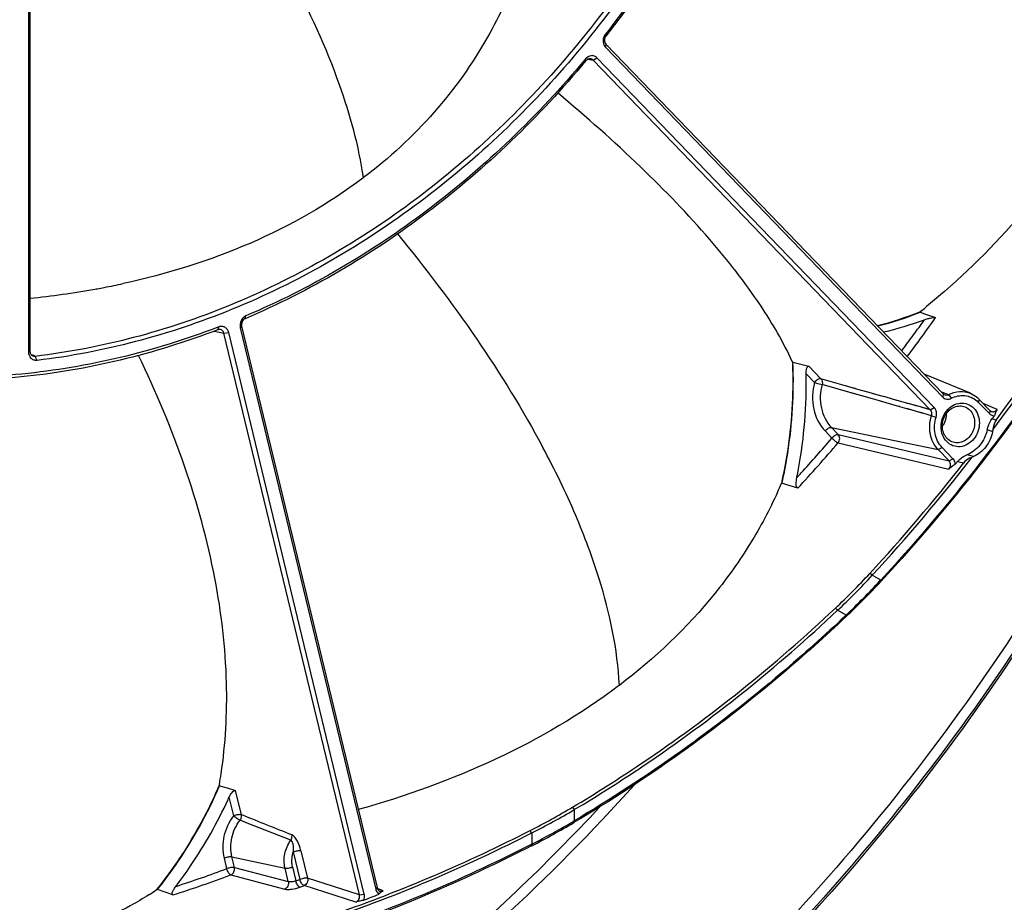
# Model space of a CAD drawing. Header units: millimetres. Extents: x 0 to 420, y 0 to 297.
# Tile 86 of 256: x 194 to 211, y 54 to 69. Entities that reach past the tile are written whole.
import ezdxf

# ---------------------------------------------------------------- set-up
doc = ezdxf.new("R2010")
doc.units = ezdxf.units.MM
doc.header["$LTSCALE"] = 23.1
doc.layers.get('0').update_dxf_attribs({"linetype": 'CONTINUOUS'})
doc.layers.add('02___PRT_ALL_AXES', color=7, linetype='CONTINUOUS')
doc.layers.add('AXES', color=7, linetype='CONTINUOUS')

msp = doc.modelspace()

# ---------------------------------------------------------------- linework, layer by layer
at = {"color": 7, "linetype": 'Continuous'}
for p, q in [((194.6206, 63.2041), (194.6206, 71.7363)), ((194.6442, 63.2185), (194.6442, 71.7507)), ((202.5012, 68.6122), (202.4995, 68.6092)), ((202.5023, 68.6118), (202.5006, 68.6089)), ((204.5352, 68.6312), (204.5266, 68.6607)), ((204.5362, 68.4933), (204.5283, 68.4374)), ((204.5283, 68.4374), (210.3217, 62.4303)), ((204.5362, 68.4933), (210.3296, 62.4862)), ((204.1859, 68.2391), (204.1736, 68.2248)), ((204.1859, 68.2391), (204.1738, 68.2246)), ((204.1932, 68.208), (204.1859, 68.2391)), ((204.2327, 68.2364), (204.3145, 68.219)), ((204.2327, 68.2364), (204.3145, 68.219)), ((204.3145, 68.219), (204.3824, 68.2568)), ((210.1079, 62.2118), (204.3145, 68.219)), ((210.1758, 62.2497), (204.3824, 68.2568)), ((200.3725, 66.1995), (200.3618, 66.1917)), ((200.3725, 66.1995), (200.362, 66.1916)), ((210.0442, 63.9851), (210.0251, 63.9694)), ((210.0446, 63.9844), (210.0254, 63.9687)), ((198.3362, 63.7755), (198.3514, 63.8235)), ((209.9333, 63.8858), (209.9467, 63.9048)), ((209.9333, 63.8858), (210.0073, 63.8604)), ((210.0073, 63.8604), (210.1995, 63.7946)), ((197.886, 63.6351), (197.8553, 63.6239)), ((197.886, 63.6351), (197.8554, 63.6234)), ((197.869, 63.5863), (197.886, 63.6351)), ((198.2764, 63.6494), (198.2546, 63.6194)), ((198.2546, 63.6194), (200.5822, 53.975)), ((198.2764, 63.6494), (200.6039, 54.0049)), ((197.8045, 63.5629), (197.9735, 63.5267)), ((197.8614, 63.5507), (197.9735, 63.5267)), ((197.9735, 63.5267), (198.0553, 63.5387)), ((200.3011, 53.8823), (197.9735, 63.5267)), ((200.3828, 53.8942), (198.0553, 63.5387)), ((194.6206, 63.2041), (194.6442, 63.2185)), ((194.7, 63.1415), (194.6674, 63.1543)), ((194.7324, 63.1289), (194.6674, 63.1543)), ((194.7324, 63.1289), (194.7, 63.1415)), ((194.7633, 63.059), (194.7324, 63.1289)), ((207.736, 63.0398), (207.7366, 63.0267)), ((207.7365, 63.0398), (207.7487, 63.0272)), ((207.7387, 63.0402), (207.7393, 63.0271)), ((207.7487, 63.0272), (207.9755, 62.9693)), ((207.9755, 62.9693), (208.0209, 62.9578)), ((208.2294, 62.7416), (208.0209, 62.9578)), ((208.1198, 62.6804), (207.9745, 62.831)), ((210.7978, 62.495), (210.0042, 62.8235)), ((208.7469, 62.5957), (208.2294, 62.7416)), ((208.7672, 62.4973), (208.2495, 62.6443)), ((208.6735, 62.6164), (208.6491, 62.6233)), ((208.7265, 62.6014), (208.6735, 62.6164)), ((208.774, 62.5881), (208.7265, 62.6014)), ((208.8644, 62.5626), (208.7469, 62.5957)), ((208.8235, 62.5741), (208.774, 62.5881)), ((208.6899, 62.5192), (208.6708, 62.5247)), ((208.6918, 62.5187), (208.6899, 62.5192)), ((208.7425, 62.5043), (208.6918, 62.5187)), ((208.7672, 62.4973), (208.7425, 62.5043)), ((208.7712, 62.4961), (208.7672, 62.4973)), ((209.0725, 62.4105), (208.7672, 62.4973)), ((208.7868, 62.4917), (208.7712, 62.4961)), ((209.0725, 62.4105), (208.7903, 62.4907)), ((209.0978, 62.4967), (208.8644, 62.5626)), ((209.2307, 62.4593), (209.0978, 62.4967)), ((209.2154, 62.4636), (209.1285, 62.4881)), ((209.2765, 62.4464), (209.2154, 62.4636)), ((209.3489, 62.4259), (209.2307, 62.4593)), ((209.32, 62.4341), (209.2765, 62.4464)), ((209.535, 62.3734), (209.3489, 62.4259)), ((210.2946, 62.5225), (210.4215, 62.4723)), ((210.2946, 62.5225), (210.3224, 62.5115)), ((210.3296, 62.4862), (210.3217, 62.4303)), ((210.3373, 62.5056), (210.3668, 62.4939)), ((210.3668, 62.4939), (210.3899, 62.4848)), ((210.3899, 62.4848), (210.4215, 62.4723)), ((210.4215, 62.4723), (210.4694, 62.4082)), ((209.0935, 62.4045), (209.0725, 62.4105)), ((209.2782, 62.352), (209.0725, 62.4105)), ((209.1149, 62.3985), (209.0935, 62.4045)), ((209.546, 62.2759), (209.2513, 62.3597)), ((209.2925, 62.348), (209.2782, 62.352)), ((209.6833, 62.3316), (209.4961, 62.3844)), ((209.5747, 62.2677), (209.546, 62.2759)), ((209.7468, 62.2187), (209.546, 62.2758)), ((209.583, 62.2653), (209.5747, 62.2677)), ((209.6173, 62.3502), (209.5779, 62.3613)), ((209.6833, 62.3316), (209.6173, 62.3502)), ((209.7178, 62.3219), (209.6833, 62.3316)), ((209.8991, 62.2707), (209.6833, 62.3316)), ((209.7545, 62.3115), (209.7178, 62.3219)), ((209.8351, 62.2888), (209.8187, 62.2934)), ((209.8599, 62.2818), (209.8351, 62.2888)), ((209.8991, 62.2707), (209.8599, 62.2818)), ((209.9376, 62.2598), (209.8991, 62.2707)), ((210.1079, 62.2118), (209.8991, 62.2707)), ((209.9863, 62.2461), (209.9376, 62.2598)), ((210.1079, 62.2118), (210.1758, 62.2497)), ((210.944, 62.3946), (210.9355, 62.3389)), ((210.9355, 62.3389), (211.1227, 62.1449)), ((210.944, 62.3946), (211.1312, 62.2006)), ((211.2545, 62.2151), (211.0189, 62.317)), ((211.2545, 62.2151), (211.0189, 62.317)), ((209.9468, 62.1617), (209.704, 62.2309)), ((209.7698, 62.2121), (209.7468, 62.2187)), ((209.7946, 62.205), (209.7698, 62.2121)), ((210.1286, 62.1099), (209.9198, 62.1694)), ((209.9487, 62.1611), (209.9468, 62.1617)), ((209.9678, 62.1557), (209.9487, 62.1611)), ((209.9703, 62.155), (209.9678, 62.1557)), ((209.9965, 62.1475), (209.9703, 62.155)), ((210.0381, 62.2315), (210.0211, 62.2363)), ((210.1079, 62.2118), (210.0381, 62.2315)), ((210.1286, 62.1099), (210.2081, 62.0849)), ((211.1312, 62.2006), (211.1227, 62.1449)), ((208.4091, 61.9086), (210.243, 61.5271)), ((208.4091, 61.9086), (208.5267, 61.7866)), ((211.1731, 62.06), (211.2391, 62.0315)), ((208.3006, 61.8472), (208.4182, 61.7252)), ((208.5267, 61.7866), (210.4301, 61.3331)), ((211.0856, 61.8704), (211.1767, 61.836)), ((208.5258, 61.6448), (210.4278, 61.1922)), ((210.243, 61.5271), (210.3102, 61.5652)), ((210.4301, 61.3331), (210.243, 61.5271)), ((210.4973, 61.3711), (210.3102, 61.5652)), ((210.8502, 61.4071), (210.7355, 61.4371)), ((210.4301, 61.3331), (210.4973, 61.3711)), ((207.5449, 60.9327), (207.5604, 60.9495)), ((207.641, 60.9241), (207.5604, 60.9495)), ((207.8313, 60.8642), (207.641, 60.9241)), ((209.2564, 59.2867), (209.1104, 59.3679)), ((209.2564, 59.2867), (209.2439, 59.2733)), ((209.2564, 59.2867), (209.244, 59.2733)), ((208.4768, 58.803), (208.5168, 58.7676)), ((208.6631, 58.6862), (208.5168, 58.7676)), ((208.6631, 58.6862), (208.652, 58.676)), ((208.6631, 58.6862), (208.6521, 58.6758)), ((208.6644, 58.6625), (208.6631, 58.6862)), ((204.7667, 57.478), (204.7529, 57.4678)), ((204.7667, 57.478), (204.753, 57.4677)), ((197.894, 55.7716), (197.8879, 55.7577)), ((197.8964, 55.7705), (197.8903, 55.7565)), ((197.8946, 55.7714), (197.8991, 55.7528)), ((197.8991, 55.7528), (198.0291, 55.7157)), ((198.0291, 55.7157), (198.1725, 55.6748)), ((198.2739, 55.2545), (198.1725, 55.6748)), ((198.1419, 55.2352), (198.0636, 55.5595)), ((203.9595, 55.3843), (203.9926, 55.3438)), ((203.9926, 55.3438), (203.9926, 55.1517)), ((198.372, 55.1113), (198.2496, 55.1596)), ((198.296, 55.2457), (198.2739, 55.2545)), ((198.296, 55.2457), (198.2739, 55.2545)), ((200.3172, 55.1931), (200.3311, 55.1881)), ((200.3174, 55.1926), (200.3311, 55.1881)), ((200.3198, 55.1825), (200.3311, 55.1881)), ((200.3198, 55.1825), (200.3311, 55.1881)), ((203.9926, 55.1517), (203.9758, 55.1419)), ((203.9926, 55.1517), (203.9759, 55.1418)), ((203.987, 55.1227), (203.9926, 55.1517)), ((199.12, 54.8167), (198.372, 55.1113)), ((203.2638, 54.9433), (203.2638, 54.7515)), ((199.2972, 54.6372), (199.4112, 54.1647)), ((203.2638, 54.7515), (203.2491, 54.7442)), ((203.2638, 54.7515), (203.2492, 54.744)), ((198.0247, 54.3294), (197.981, 54.5105)), ((198.1099, 54.5306), (199.0227, 54.3383)), ((198.1536, 54.3494), (198.1099, 54.5306)), ((199.1651, 54.6179), (199.2792, 54.1454)), ((198.1536, 54.3494), (199.0784, 54.1073)), ((199.0784, 54.1073), (199.0227, 54.3383)), ((199.1517, 54.3583), (199.2096, 54.1184)), ((198.0931, 54.221), (199.0183, 53.9791)), ((200.3011, 53.8823), (199.4112, 54.1647)), ((196.8214, 53.9773), (196.8105, 53.9636)), ((196.8106, 53.9635), (196.8308, 53.9699)), ((196.8232, 53.9754), (196.8123, 53.9617)), ((197.0961, 53.878), (196.8308, 53.9699)), ((200.239, 53.7553), (199.349, 54.0375)), ((200.6039, 54.0049), (200.5822, 53.975)), ((200.7108, 53.9463), (200.6108, 53.986)), ((200.7108, 53.9463), (200.6616, 53.9659)), ((200.3011, 53.8823), (200.3828, 53.8942))]:
    msp.add_line(p, q, dxfattribs=at)
at = {"color": 2, "linetype": 'Continuous'}
msp.add_line((210.3799, 62.1408), (210.3801, 62.1292), dxfattribs=at)
at = {"color": 7, "linetype": 'Continuous'}
for points in [[(211.1838, 61.8674), (211.1837, 61.8665), (211.1833, 61.8656), (211.1826, 61.8649), (211.1814, 61.8643)], [(210.8271, 61.3984), (210.8267, 61.397), (210.8262, 61.3961), (210.8256, 61.3956), (210.8248, 61.3954)]]:
    msp.add_lwpolyline(points, dxfattribs=at)
for centre, radius, start, end in [((184.0964, 82.0421), 33.7216, 323.60098, 330.57979), ((184.1852, 81.9917), 33.6736, 323.29978, 330.5836), ((193.1398, 78.9311), 14.8802, 275.80292, 280.12296), ((193.2896, 78.0304), 13.9672, 280.16747, 280.35972), ((193.3114, 77.9116), 13.8464, 280.35931, 280.84578), ((193.3737, 77.5913), 13.5202, 280.84211, 282.2541), ((201.1517, 74.8149), 14.0137, 308.87347, 309.28824), ((207.7643, 69.3577), 5.8774, 284.11119, 291.61879), ((207.7849, 69.3008), 5.8257, 284.11314, 291.63981), ((186.2034, 80.7383), 29.3752, 323.16058, 324.77406), ((207.7154, 69.4861), 6.0148, 291.6016, 291.7865), ((208.0087, 69.1851), 5.7841, 282.9486, 290.222), ((186.148, 80.7695), 29.3037, 323.88099, 324.5115), ((186.2385, 80.7035), 29.1916, 323.21669, 323.88102), ((199.9261, 62.6471), 8.0505, 349.63542, 1.30904), ((210.6443, 62.0582), 0.4046, 43.95271, 49.13486), ((188.2014, 80.0113), 29.1539, 321.99408, 322.11249), ((187.0493, 80.0536), 28.2865, 317.2817, 319.39804), ((186.9582, 80.1215), 28.2657, 317.78139, 319.39561), ((186.5803, 80.1445), 30.595, 317.30858, 321.97309), ((186.5684, 80.1686), 30.6726, 317.30069, 322.26207), ((188.4945, 79.7744), 28.777, 319.99672, 320.11617), ((221.1763, 105.8815), 45.8033, 256.61921, 256.75323), ((199.7962, 62.6681), 8.1821, 348.55666, 349.65433), ((187.0957, 79.9977), 28.0808, 317.55023, 317.77987), ((200.1944, 64.1148), 8.0097, 335.83862, 336.59194), ((199.5662, 62.7349), 8.1817, 347.27233, 347.41054), ((200.1987, 64.1129), 8.005, 335.53589, 335.83857), ((200.2672, 67.5332), 11.9839, 313.23998, 317.25636), ((200.2379, 67.5473), 12.0674, 313.31836, 317.32751), ((199.8658, 67.972), 12.7914, 313.45259, 317.15267), ((199.9069, 67.932), 12.7521, 313.37323, 317.15855), ((189.7602, 57.1861), 8.2565, 350.13422, 351.4498), ((190.6517, 58.9278), 8.1413, 335.24954, 335.56083), ((197.5097, 66.2261), 12.6153, 296.98819, 300.74833), ((197.5132, 66.2718), 12.7045, 296.91303, 300.66434), ((197.0637, 66.8308), 13.6019, 297.10034, 300.59715), ((197.0637, 66.909), 13.6472, 297.02074, 300.43063), ((190.2714, 75.2503), 22.3114, 287.95035, 290.33466), ((190.3207, 75.1921), 22.365, 287.63489, 290.33614), ((191.0208, 75.3366), 22.7436, 291.10314, 291.29126), ((193.8754, 58.2871), 5.2258, 302.61603, 304.17169), ((191.0595, 75.3085), 22.8292, 291.10314, 291.29126), ((191.8625, 75.1821), 23.027, 291.69541, 292.39619), ((181.0883, 78.0701), 36.4223, 311.01892, 318.27387), ((181.0789, 78.0722), 36.466, 311.02721, 318.28111)]:
    msp.add_arc(centre, radius, start, end, dxfattribs=at)
for points, knots in [([(207.8952, 75.6331), (207.5835, 74.3653), (206.6996, 71.9025), (205.3218, 69.6764), (204.5266, 68.6607)], [0, 0, 0, 0, 0.5030153, 1, 1, 1, 1]), ([(207.9167, 75.6305), (207.6039, 74.3578), (206.7166, 71.8855), (205.3334, 69.6509), (204.5352, 68.6312)], [0, 0, 0, 0, 0.5030153, 1, 1, 1, 1]), ([(206.0412, 71.4847), (205.4451, 70.3564), (204.0298, 68.248), (201.3126, 65.6775), (198.6647, 64.1639), (196.435, 63.4155), (195.2993, 63.1973), (194.7324, 63.1289)], [0, 0, 0, 0, 0.2624338, 0.5174352, 0.7630482, 0.8825602, 1, 1, 1, 1]), ([(206.1164, 71.4475), (205.518, 70.3148), (204.0971, 68.1982), (201.3694, 65.6176), (198.711, 64.0981), (196.4726, 63.3468), (195.3324, 63.1277), (194.7633, 63.059)], [0, 0, 0, 0, 0.2624338, 0.5174352, 0.7630482, 0.8825602, 1, 1, 1, 1]), ([(203.3783, 70.9996), (203.2975, 70.5887), (203.0716, 69.7648), (202.715, 68.9875), (202.5023, 68.6118)], [0, 0, 0, 0, 0.4923798, 1, 1, 1, 1]), ([(200.3726, 66.1985), (200.2902, 66.742), (199.9621, 67.9374), (199.4441, 69.0587), (199.1228, 69.6594)], [0, 0, 0, 0, 0.4465849, 1, 1, 1, 1]), ([(202.5006, 68.6089), (202.241, 68.151), (201.6105, 67.267), (200.8117, 66.532), (200.3725, 66.1995)], [0, 0, 0, 0, 0.488602, 1, 1, 1, 1]), ([(204.5003, 68.6144), (204.496, 68.6034), (204.4832, 68.5596), (204.4872, 68.5105), (204.5006, 68.4794)], [0, 0, 0, 0, 0.2581099, 1, 1, 1, 1]), ([(204.5352, 68.6312), (204.5198, 68.6111), (204.5026, 68.5614), (204.52, 68.5103), (204.5362, 68.4933)], [0, 0, 0, 0, 0.5185989, 1, 1, 1, 1]), ([(204.5006, 68.4794), (204.5024, 68.4754), (204.5097, 68.4603), (204.5197, 68.4464), (204.5283, 68.4374)], [0, 0, 0, 0, 0.2592349, 1, 1, 1, 1]), ([(204.1932, 68.208), (203.3889, 67.2439), (201.5984, 65.5151), (199.4493, 64.2498), (198.3362, 63.7755)], [0, 0, 0, 0, 0.5092226, 1, 1, 1, 1]), ([(204.1738, 68.2246), (203.3737, 67.2676), (201.5932, 65.5514), (199.4575, 64.2949), (198.3514, 63.8235)], [0, 0, 0, 0, 0.5092038, 1, 1, 1, 1]), ([(204.3824, 68.2568), (204.3699, 68.2698), (204.3389, 68.2906), (204.2639, 68.3005), (204.2099, 68.2678), (204.1859, 68.2391)], [0, 0, 0, 0, 0.2454733, 0.4891506, 1, 1, 1, 1]), ([(204.2767, 68.2403), (204.2621, 68.2435), (204.2292, 68.24), (204.2035, 68.2202), (204.1932, 68.208)], [0, 0, 0, 0, 0.4825473, 1, 1, 1, 1]), ([(207.7365, 63.0398), (207.5832, 63.3766), (207.1552, 64.1101), (206.2766, 65.2278), (205.1032, 66.4412), (204.1959, 67.2445), (203.707, 67.6527)], [0, 0, 0, 0, 0.1799816, 0.4109934, 0.6901744, 1, 1, 1, 1]), ([(200.362, 66.1916), (199.769, 65.7443), (198.4429, 64.9904), (196.9918, 64.5418), (196.2433, 64.3792)], [0, 0, 0, 0, 0.4923089, 1, 1, 1, 1]), ([(212.0452, 66.0391), (211.898, 65.8468), (211.2922, 65.1053), (210.5972, 64.4382), (210.0446, 63.9844)], [0, 0, 0, 0, 0.2529425, 1, 1, 1, 1]), ([(213.7215, 65.4548), (213.4056, 64.893), (212.0992, 62.7128), (210.546, 60.6778), (209.2564, 59.2867)], [0, 0, 0, 0, 0.2536103, 1, 1, 1, 1]), ([(213.7342, 65.4475), (213.4176, 64.884), (212.1079, 62.6972), (210.5505, 60.656), (209.2572, 59.2609)], [0, 0, 0, 0, 0.2536127, 1, 1, 1, 1]), ([(200.9561, 65.2312), (201.4339, 64.648), (202.329, 63.4668), (203.1103, 62.2053), (203.4529, 61.5648)], [0, 0, 0, 0, 0.5092939, 1, 1, 1, 1]), ([(198.3514, 63.8235), (198.3152, 63.8081), (198.2546, 63.7447), (198.2451, 63.6588), (198.2546, 63.6194)], [0, 0, 0, 0, 0.4927997, 1, 1, 1, 1]), ([(198.3362, 63.7755), (198.314, 63.7658), (198.2769, 63.7265), (198.2708, 63.6737), (198.2764, 63.6494)], [0, 0, 0, 0, 0.4923744, 1, 1, 1, 1]), ([(210.008, 63.7576), (210.0235, 63.7633), (210.0557, 63.774), (210.1055, 63.7874), (210.1478, 63.7956), (210.1793, 63.7977), (210.1937, 63.7966), (210.1995, 63.7946)], [0, 0, 0, 0, 0.2518488, 0.5175382, 0.7848685, 0.9064196, 1, 1, 1, 1]), ([(197.8554, 63.6234), (197.3128, 63.4165), (196.2092, 63.0742), (194.5133, 62.7872), (192.8166, 62.7353), (191.6977, 62.859), (191.1489, 62.9596)], [0, 0, 0, 0, 0.2554795, 0.506693, 0.7545001, 1, 1, 1, 1]), ([(198.0553, 63.5387), (198.0508, 63.5575), (198.0353, 63.593), (197.9933, 63.6319), (197.9395, 63.6478), (197.9028, 63.6415), (197.886, 63.6351)], [0, 0, 0, 0, 0.263386, 0.5119838, 0.755101, 1, 1, 1, 1]), ([(197.869, 63.5863), (197.3221, 63.3763), (196.2095, 63.0286), (194.4993, 62.7363), (192.788, 62.6823), (191.6595, 62.8067), (191.1059, 62.9082)], [0, 0, 0, 0, 0.255517, 0.5067395, 0.7545314, 1, 1, 1, 1]), ([(197.9735, 63.5267), (197.97, 63.5419), (197.9559, 63.5707), (197.9277, 63.5869), (197.9134, 63.59)], [0, 0, 0, 0, 0.5152796, 1, 1, 1, 1]), ([(194.7633, 63.059), (194.7452, 63.0569), (194.7072, 63.0608), (194.6416, 63.1032), (194.6206, 63.165), (194.6206, 63.2041)], [0, 0, 0, 0, 0.2411198, 0.4838451, 1, 1, 1, 1]), ([(194.6968, 63.1332), (194.6813, 63.1393), (194.6531, 63.1644), (194.6444, 63.2002), (194.6442, 63.2185)], [0, 0, 0, 0, 0.4775586, 1, 1, 1, 1]), ([(197.9249, 55.9585), (198.0026, 56.4749), (198.0639, 57.6044), (197.8528, 59.3888), (197.3307, 61.278), (196.8055, 62.5271), (196.5063, 63.1453)], [0, 0, 0, 0, 0.2109044, 0.4541363, 0.7226206, 1, 1, 1, 1]), ([(207.7393, 63.0271), (207.7464, 62.8544), (207.752, 62.1585), (207.6651, 61.462), (207.5511, 60.9516)], [0, 0, 0, 0, 0.2483366, 1, 1, 1, 1]), ([(207.5604, 60.9495), (207.5986, 61.1207), (207.7287, 61.8051), (207.7703, 62.5065), (207.7487, 63.0272)], [0, 0, 0, 0, 0.2518537, 1, 1, 1, 1]), ([(207.9745, 62.831), (207.9742, 62.8462), (207.9751, 62.8753), (207.9807, 62.9103), (207.9892, 62.9343), (207.9971, 62.9482), (208.0078, 62.958), (208.017, 62.9588), (208.0209, 62.9578)], [0, 0, 0, 0, 0.30945, 0.5925414, 0.7177357, 0.8267742, 0.9175177, 1, 1, 1, 1]), ([(208.1198, 62.6804), (208.0794, 62.5337), (208.0644, 62.228), (208.2022, 61.9491), (208.3006, 61.8472)], [0, 0, 0, 0, 0.5178394, 1, 1, 1, 1]), ([(208.2294, 62.7416), (208.2118, 62.7459), (208.1673, 62.7279), (208.1354, 62.6997), (208.1198, 62.6804)], [0, 0, 0, 0, 0.4217591, 1, 1, 1, 1]), ([(208.1198, 62.6804), (208.1312, 62.6774), (208.1745, 62.6656), (208.2177, 62.6537), (208.2495, 62.6443)], [0, 0, 0, 0, 0.2623576, 1, 1, 1, 1]), ([(208.2495, 62.6443), (208.2138, 62.5148), (208.2006, 62.2448), (208.3223, 61.9986), (208.4091, 61.9086)], [0, 0, 0, 0, 0.5178394, 1, 1, 1, 1]), ([(208.2294, 62.7416), (208.2406, 62.7296), (208.256, 62.6969), (208.2541, 62.6614), (208.2495, 62.6443)], [0, 0, 0, 0, 0.479056, 1, 1, 1, 1]), ([(210.3217, 62.4303), (210.3398, 62.4115), (210.3902, 62.3844), (210.4459, 62.396), (210.4694, 62.4082)], [0, 0, 0, 0, 0.4957672, 1, 1, 1, 1]), ([(210.3566, 62.4681), (210.3718, 62.462), (210.3961, 62.4612), (210.4165, 62.4697), (210.4215, 62.4723)], [0, 0, 0, 0, 0.7439601, 1, 1, 1, 1]), ([(210.4215, 62.4723), (210.4797, 62.5026), (210.6073, 62.5408), (210.7394, 62.5191), (210.7978, 62.495)], [0, 0, 0, 0, 0.5097204, 1, 1, 1, 1]), ([(210.4694, 62.4082), (210.5051, 62.4268), (210.5806, 62.4543), (210.6997, 62.461), (210.8136, 62.4315), (210.8797, 62.3894), (210.9089, 62.3641)], [0, 0, 0, 0, 0.2579212, 0.5070408, 0.7523192, 1, 1, 1, 1]), ([(210.7978, 62.495), (210.8387, 62.478), (210.8903, 62.4462), (210.9336, 62.4055), (210.944, 62.3946)], [0, 0, 0, 0, 0.7460025, 1, 1, 1, 1]), ([(210.2081, 62.0849), (210.2172, 62.1136), (210.2218, 62.1741), (210.1951, 62.2296), (210.1758, 62.2497)], [0, 0, 0, 0, 0.5189308, 1, 1, 1, 1]), ([(210.6228, 61.5778), (210.5807, 61.5736), (210.4928, 61.5842), (210.3814, 61.6591), (210.3094, 61.778), (210.2854, 61.9208), (210.3109, 62.0672), (210.3822, 62.1969), (210.4896, 62.2916), (210.5789, 62.3219), (210.6228, 62.3263)], [0, 0, 0, 0, 0.1153274, 0.2315308, 0.3539141, 0.4837603, 0.618102, 0.7516867, 0.8796337, 1, 1, 1, 1]), ([(210.5007, 61.6546), (210.4701, 61.6638), (210.4112, 61.6961), (210.3249, 61.8048), (210.2982, 61.9928), (210.3798, 62.1643), (210.493, 62.2521), (210.5599, 62.2729), (210.5928, 62.2762)], [0, 0, 0, 0, 0.1152163, 0.2350665, 0.4905719, 0.7539615, 0.8803451, 1, 1, 1, 1]), ([(210.685, 62.2675), (210.7155, 62.2583), (210.7745, 62.226), (210.8608, 62.1174), (210.8875, 61.9294), (210.8059, 61.7579), (210.6927, 61.6701), (210.6258, 61.6492), (210.5928, 61.6459)], [0, 0, 0, 0, 0.1152163, 0.2350665, 0.4905719, 0.7539615, 0.8803451, 1, 1, 1, 1]), ([(210.6228, 62.3263), (210.6649, 62.3305), (210.7528, 62.3199), (210.8642, 62.245), (210.9363, 62.1261), (210.9603, 61.9833), (210.9347, 61.8369), (210.8635, 61.7072), (210.7561, 61.6125), (210.6668, 61.5822), (210.6228, 61.5778)], [0, 0, 0, 0, 0.1153274, 0.2315308, 0.3539141, 0.4837603, 0.618102, 0.7516867, 0.8796337, 1, 1, 1, 1]), ([(210.243, 61.5271), (210.1744, 61.5983), (210.0801, 61.7949), (210.0967, 62.0085), (210.1286, 62.1099)], [0, 0, 0, 0, 0.4819834, 1, 1, 1, 1]), ([(210.1286, 62.1099), (210.1342, 62.1276), (210.137, 62.1651), (210.12, 62.1994), (210.1079, 62.2118)], [0, 0, 0, 0, 0.516918, 1, 1, 1, 1]), ([(210.3102, 61.5652), (210.249, 61.6286), (210.1649, 61.804), (210.1797, 61.9946), (210.2081, 62.0849)], [0, 0, 0, 0, 0.4819834, 1, 1, 1, 1]), ([(211.1227, 62.1449), (211.1339, 62.1332), (211.1612, 62.1139), (211.1941, 62.1074), (211.2102, 62.1075)], [0, 0, 0, 0, 0.5022462, 1, 1, 1, 1]), ([(211.1559, 62.1834), (211.172, 62.1764), (211.2124, 62.1751), (211.2431, 62.1998), (211.2545, 62.2151)], [0, 0, 0, 0, 0.4801209, 1, 1, 1, 1]), ([(211.2545, 62.2151), (211.2479, 62.2063), (211.2275, 62.1728), (211.2167, 62.1348), (211.2102, 62.1075)], [0, 0, 0, 0, 0.2809237, 1, 1, 1, 1]), ([(208.3006, 61.8472), (208.316, 61.8663), (208.3477, 61.8943), (208.3914, 61.9123), (208.4091, 61.9086)], [0, 0, 0, 0, 0.5756162, 1, 1, 1, 1]), ([(211.0856, 61.8704), (211.0893, 61.8877), (211.1074, 61.9553), (211.1409, 62.0188), (211.1731, 62.06)], [0, 0, 0, 0, 0.2524061, 1, 1, 1, 1]), ([(211.2391, 62.0315), (211.2302, 62.0196), (211.1995, 61.9698), (211.1856, 61.9108), (211.1838, 61.8674)], [0, 0, 0, 0, 0.2547768, 1, 1, 1, 1]), ([(208.4182, 61.7252), (208.4336, 61.7443), (208.4653, 61.7723), (208.509, 61.7903), (208.5267, 61.7866)], [0, 0, 0, 0, 0.5756091, 1, 1, 1, 1]), ([(208.5258, 61.6448), (208.5421, 61.6649), (208.5604, 61.7159), (208.5434, 61.7689), (208.5267, 61.7866)], [0, 0, 0, 0, 0.5160851, 1, 1, 1, 1]), ([(211.0856, 61.8704), (211.0654, 61.7739), (210.9826, 61.5927), (210.8224, 61.4698), (210.7355, 61.4371)], [0, 0, 0, 0, 0.5147404, 1, 1, 1, 1]), ([(211.1767, 61.836), (211.1587, 61.7419), (211.0836, 61.5649), (210.9328, 61.4412), (210.8502, 61.4071)], [0, 0, 0, 0, 0.5174714, 1, 1, 1, 1]), ([(211.1814, 61.8643), (211.1803, 61.8596), (211.1802, 61.8499), (211.1776, 61.8407), (211.1767, 61.836)], [0, 0, 0, 0, 0.4998379, 1, 1, 1, 1]), ([(208.4182, 61.7252), (208.4348, 61.7067), (208.4687, 61.6771), (208.5067, 61.6511), (208.5258, 61.6448)], [0, 0, 0, 0, 0.5523846, 1, 1, 1, 1]), ([(204.7668, 57.4767), (204.7358, 58.0973), (204.5241, 59.096), (204.0167, 60.4445), (203.6573, 61.1826), (203.4529, 61.5648)], [0, 0, 0, 0, 0.4313103, 0.6991412, 1, 1, 1, 1]), ([(210.5764, 61.3216), (210.5873, 61.3347), (210.6325, 61.3827), (210.6897, 61.4198), (210.7355, 61.4371)], [0, 0, 0, 0, 0.2584166, 1, 1, 1, 1]), ([(210.8502, 61.4071), (210.8463, 61.4055), (210.8391, 61.4015), (210.8308, 61.4002), (210.8271, 61.3984)], [0, 0, 0, 0, 0.5031861, 1, 1, 1, 1]), ([(210.4278, 61.1922), (210.4449, 61.2117), (210.4654, 61.2626), (210.4471, 61.3157), (210.4301, 61.3331)], [0, 0, 0, 0, 0.5175418, 1, 1, 1, 1]), ([(210.5379, 61.2756), (210.5283, 61.2697), (210.4893, 61.2453), (210.4507, 61.2184), (210.4278, 61.1922)], [0, 0, 0, 0, 0.244814, 1, 1, 1, 1]), ([(210.5379, 61.2756), (210.5372, 61.2848), (210.532, 61.3194), (210.5152, 61.3526), (210.4973, 61.3711)], [0, 0, 0, 0, 0.2643217, 1, 1, 1, 1]), ([(210.8248, 61.3954), (210.8107, 61.3905), (210.7564, 61.3685), (210.7076, 61.3313), (210.6807, 61.2969)], [0, 0, 0, 0, 0.2547841, 1, 1, 1, 1]), ([(207.8313, 60.8642), (207.8202, 60.8677), (207.8071, 60.8983), (207.8031, 60.9581), (207.8087, 61.0105), (207.8157, 61.0448)], [0, 0, 0, 0, 0.1858399, 0.4409696, 1, 1, 1, 1]), ([(207.485, 60.7978), (207.3472, 60.495), (207.0245, 59.8895), (206.1887, 58.7099), (205.3719, 57.936), (204.7667, 57.478)], [0, 0, 0, 0, 0.2305822, 0.4739932, 1, 1, 1, 1]), ([(212.5924, 60.0606), (211.503, 58.2084), (209.0439, 54.7123), (204.5794, 50.2284), (199.5219, 46.7024), (195.8117, 45.0522), (193.9254, 44.435)], [0, 0, 0, 0, 0.259488, 0.5133645, 0.7603318, 1, 1, 1, 1]), ([(212.7958, 60.0668), (212.4688, 59.507), (211.1182, 57.3187), (209.5517, 55.2631), (208.2716, 53.8284)], [0, 0, 0, 0, 0.2521623, 1, 1, 1, 1]), ([(212.7958, 59.9986), (212.4702, 59.4429), (211.1261, 57.2711), (209.5693, 55.2302), (208.2979, 53.8049)], [0, 0, 0, 0, 0.2521484, 1, 1, 1, 1]), ([(209.0681, 59.3995), (209.0729, 59.3975), (209.0813, 59.3943), (209.0932, 59.3878), (209.103, 59.3875), (209.1105, 59.3844), (209.1131, 59.3771), (209.1116, 59.3715), (209.1104, 59.3679)], [0, 0, 0, 0, 0.2525779, 0.4415947, 0.6475115, 0.731951, 0.8128722, 1, 1, 1, 1]), ([(209.2572, 59.2609), (209.2563, 59.2623), (209.2545, 59.2644), (209.2536, 59.2679), (209.2513, 59.2695), (209.2478, 59.2693), (209.2481, 59.2749), (209.2519, 59.2796), (209.2547, 59.2843), (209.2564, 59.2867)], [0, 0, 0, 0, 0.1607681, 0.2449808, 0.3238476, 0.4095482, 0.5036211, 0.7299644, 1, 1, 1, 1]), ([(203.9595, 55.3843), (204.3606, 55.6232), (205.9574, 56.6361), (207.4399, 57.8275), (208.4768, 58.803)], [0, 0, 0, 0, 0.2469435, 1, 1, 1, 1]), ([(203.9926, 55.3438), (204.3944, 55.583), (205.9936, 56.5975), (207.4783, 57.7906), (208.5168, 58.7676)], [0, 0, 0, 0, 0.2469435, 1, 1, 1, 1]), ([(208.6644, 58.6625), (208.3039, 58.3216), (206.8461, 57.0148), (205.2448, 55.8667), (203.987, 55.1227)], [0, 0, 0, 0, 0.2534611, 1, 1, 1, 1]), ([(208.6521, 58.6758), (208.2929, 58.3365), (206.8403, 57.0357), (205.2454, 55.8927), (203.9926, 55.1517)], [0, 0, 0, 0, 0.253453, 1, 1, 1, 1]), ([(204.753, 57.4677), (204.1009, 56.9759), (202.6573, 56.1328), (201.09, 55.5716), (200.2807, 55.3441)], [0, 0, 0, 0, 0.4928136, 1, 1, 1, 1]), ([(205.0253, 55.7707), (203.5791, 54.1602), (200.4279, 51.2454), (195.8765, 48.4777), (192.0415, 46.9234), (189.121, 46.1001), (186.167, 45.6204), (183.211, 45.4897), (180.2853, 45.7098), (177.4217, 46.2785), (174.6514, 47.1897), (172.0048, 48.4335), (169.5107, 49.9961), (167.1958, 51.8603), (165.0855, 54.0054), (163.8391, 55.5953), (163.2569, 56.4269)], [0, 0, 0, 0, 0.1341379, 0.2641252, 0.3276177, 0.3901238, 0.4517559, 0.5126694, 0.5730564, 0.633137, 0.6931478, 0.7533292, 0.8139123, 0.8751067, 0.9370899, 1, 1, 1, 1]), ([(197.8903, 55.7565), (197.8206, 55.5961), (197.5242, 54.9693), (197.1462, 54.3808), (196.8232, 53.9754)], [0, 0, 0, 0, 0.2522483, 1, 1, 1, 1]), ([(196.8308, 53.9699), (196.938, 54.1044), (197.3521, 54.6616), (197.6911, 55.2741), (197.8991, 55.7528)], [0, 0, 0, 0, 0.247965, 1, 1, 1, 1]), ([(198.0636, 55.5595), (198.0765, 55.5879), (198.1002, 55.6276), (198.1376, 55.6667), (198.1627, 55.6775), (198.1725, 55.6748)], [0, 0, 0, 0, 0.5655724, 0.8162363, 1, 1, 1, 1]), ([(197.1476, 54.0249), (197.2352, 54.1397), (197.5751, 54.612), (197.8621, 55.1222), (198.0452, 55.5193)], [0, 0, 0, 0, 0.2482739, 1, 1, 1, 1]), ([(176.5095, 46.6651), (177.6788, 46.3135), (180.083, 45.7878), (183.7825, 45.5573), (187.518, 45.8861), (191.2236, 46.7675), (194.836, 48.1851), (198.2936, 50.1135), (201.5376, 52.5182), (203.5054, 54.3961), (204.4381, 55.3983)], [0, 0, 0, 0, 0.1188482, 0.2384455, 0.359477, 0.4825081, 0.6079447, 0.7360107, 0.8667431, 1, 1, 1, 1]), ([(197.981, 54.5105), (197.9514, 54.6331), (197.9522, 54.8965), (198.0633, 55.1347), (198.1419, 55.2352)], [0, 0, 0, 0, 0.4970635, 1, 1, 1, 1]), ([(198.1099, 54.5306), (198.0843, 54.6369), (198.085, 54.8656), (198.1814, 55.0723), (198.2496, 55.1596)], [0, 0, 0, 0, 0.4970634, 1, 1, 1, 1]), ([(198.2739, 55.2545), (198.2656, 55.2567), (198.2453, 55.2579), (198.2006, 55.2539), (198.165, 55.2445), (198.1419, 55.2352)], [0, 0, 0, 0, 0.1920567, 0.4448716, 1, 1, 1, 1]), ([(198.2496, 55.1596), (198.2308, 55.1665), (198.1932, 55.1906), (198.1588, 55.2183), (198.1419, 55.2352)], [0, 0, 0, 0, 0.4563657, 1, 1, 1, 1]), ([(198.2496, 55.1596), (198.2549, 55.1662), (198.2727, 55.1943), (198.2787, 55.2302), (198.2739, 55.2545)], [0, 0, 0, 0, 0.2551254, 1, 1, 1, 1]), ([(196.5117, 52.6443), (197.6586, 52.8655), (199.9628, 53.4931), (202.1558, 54.4351), (203.2346, 54.9847)], [0, 0, 0, 0, 0.491043, 1, 1, 1, 1]), ([(203.2346, 54.9847), (203.2361, 54.9803), (203.2391, 54.9714), (203.2442, 54.9603), (203.2433, 54.9508), (203.2492, 54.9415), (203.2584, 54.9426), (203.2638, 54.9433)], [0, 0, 0, 0, 0.2415413, 0.4851409, 0.6115641, 0.72046, 1, 1, 1, 1]), ([(196.5334, 52.5995), (197.6817, 52.8209), (199.9884, 53.4495), (202.1839, 54.3929), (203.2638, 54.9433)], [0, 0, 0, 0, 0.4910403, 1, 1, 1, 1]), ([(199.0227, 54.3383), (199.0033, 54.4186), (199.0022, 54.591), (199.0709, 54.7488), (199.12, 54.8167)], [0, 0, 0, 0, 0.4964998, 1, 1, 1, 1]), ([(199.12, 54.8167), (199.1248, 54.8232), (199.1412, 54.8507), (199.1464, 54.885), (199.1418, 54.9083)], [0, 0, 0, 0, 0.2556009, 1, 1, 1, 1]), ([(199.12, 54.8167), (199.1329, 54.8112), (199.1511, 54.78), (199.1663, 54.7129), (199.1659, 54.6557), (199.1651, 54.6179)], [0, 0, 0, 0, 0.2000988, 0.460267, 1, 1, 1, 1]), ([(199.2972, 54.6372), (199.2835, 54.6937), (199.2562, 54.7763), (199.1988, 54.8661), (199.1615, 54.9005), (199.1418, 54.9083)], [0, 0, 0, 0, 0.5445532, 0.8016045, 1, 1, 1, 1]), ([(203.26, 54.7222), (202.1622, 54.1599), (199.9321, 53.1994), (197.5867, 52.5655), (196.4212, 52.3451)], [0, 0, 0, 0, 0.5097711, 1, 1, 1, 1]), ([(203.2492, 54.744), (202.1555, 54.1845), (199.934, 53.2287), (197.598, 52.5977), (196.4371, 52.3782)], [0, 0, 0, 0, 0.509765, 1, 1, 1, 1]), ([(199.1651, 54.6179), (199.1883, 54.6273), (199.2239, 54.6366), (199.2686, 54.6407), (199.2888, 54.6395), (199.2972, 54.6372)], [0, 0, 0, 0, 0.5551272, 0.8079419, 1, 1, 1, 1]), ([(203.26, 54.7222), (203.2615, 54.7255), (203.2648, 54.7325), (203.268, 54.7412), (203.2788, 54.7544), (203.2671, 54.7524), (203.2638, 54.7515)], [0, 0, 0, 0, 0.2507666, 0.5142631, 0.7602201, 1, 1, 1, 1]), ([(198.1099, 54.5306), (198.0906, 54.5346), (198.0458, 54.5304), (198.0033, 54.5196), (197.981, 54.5105)], [0, 0, 0, 0, 0.4511715, 1, 1, 1, 1]), ([(199.1517, 54.3583), (199.1466, 54.3792), (199.1325, 54.4655), (199.144, 54.5556), (199.1651, 54.6179)], [0, 0, 0, 0, 0.2461019, 1, 1, 1, 1]), ([(198.1536, 54.3494), (198.1343, 54.3535), (198.0895, 54.3492), (198.047, 54.3384), (198.0247, 54.3294)], [0, 0, 0, 0, 0.4511674, 1, 1, 1, 1]), ([(198.0931, 54.221), (198.0854, 54.2238), (198.0698, 54.2356), (198.0434, 54.2707), (198.0299, 54.3049), (198.0247, 54.3294)], [0, 0, 0, 0, 0.1857792, 0.4306519, 1, 1, 1, 1]), ([(198.0931, 54.221), (198.1155, 54.2303), (198.1529, 54.2708), (198.1592, 54.3242), (198.1536, 54.3494)], [0, 0, 0, 0, 0.4848613, 1, 1, 1, 1]), ([(199.0227, 54.3383), (199.042, 54.3342), (199.0869, 54.3384), (199.1294, 54.3493), (199.1517, 54.3583)], [0, 0, 0, 0, 0.4511715, 1, 1, 1, 1]), ([(205.6033, 41.4331), (208.0005, 43.1155), (212.5103, 47.0486), (216.1666, 51.7779), (217.7808, 54.3177)], [0, 0, 0, 0, 0.4932038, 1, 1, 1, 1]), ([(199.4112, 54.1647), (199.4029, 54.1669), (199.3826, 54.1681), (199.3379, 54.1641), (199.3023, 54.1547), (199.2792, 54.1454)], [0, 0, 0, 0, 0.1920414, 0.4448723, 1, 1, 1, 1]), ([(199.349, 54.0375), (199.3413, 54.0403), (199.3256, 54.0521), (199.2987, 54.087), (199.2848, 54.121), (199.2792, 54.1454)], [0, 0, 0, 0, 0.1860367, 0.4312953, 1, 1, 1, 1]), ([(199.4112, 54.1647), (199.4168, 54.1398), (199.4099, 54.0862), (199.3717, 54.0467), (199.349, 54.0375)], [0, 0, 0, 0, 0.5102442, 1, 1, 1, 1]), ([(197.0972, 53.9435), (197.1003, 53.9504), (197.1148, 53.9789), (197.1328, 54.0055), (197.1476, 54.0249)], [0, 0, 0, 0, 0.2361586, 1, 1, 1, 1]), ([(199.0784, 54.1073), (199.084, 54.0822), (199.0777, 54.029), (199.0407, 53.9884), (199.0183, 53.9791)], [0, 0, 0, 0, 0.5149501, 1, 1, 1, 1]), ([(199.0183, 53.9791), (199.0355, 53.9746), (199.0761, 53.9711), (199.1643, 53.9767), (199.2341, 53.9931), (199.2791, 54.0104)], [0, 0, 0, 0, 0.2008211, 0.4549761, 1, 1, 1, 1]), ([(199.2096, 54.1184), (199.187, 54.1101), (199.1433, 54.1016), (199.0977, 54.1013), (199.0784, 54.1073)], [0, 0, 0, 0, 0.5436629, 1, 1, 1, 1]), ([(199.2791, 54.0104), (199.2714, 54.0132), (199.2557, 54.025), (199.229, 54.0599), (199.2151, 54.094), (199.2096, 54.1184)], [0, 0, 0, 0, 0.186001, 0.4311714, 1, 1, 1, 1]), ([(200.5822, 53.975), (200.5842, 53.9665), (200.5945, 53.9347), (200.616, 53.9062), (200.6361, 53.8919)], [0, 0, 0, 0, 0.2611348, 1, 1, 1, 1]), ([(200.6039, 54.0049), (200.6073, 53.9916), (200.619, 53.9666), (200.6413, 53.9497), (200.6533, 53.945)], [0, 0, 0, 0, 0.5169053, 1, 1, 1, 1]), ([(196.6922, 53.8854), (196.5846, 53.8165), (196.1069, 53.5346), (195.5895, 53.3227), (195.1828, 53.1939)], [0, 0, 0, 0, 0.2304652, 1, 1, 1, 1]), ([(197.0961, 53.878), (197.0919, 53.8795), (197.0819, 53.8905), (197.0863, 53.916), (197.0927, 53.9337), (197.0972, 53.9435)], [0, 0, 0, 0, 0.1897501, 0.545893, 1, 1, 1, 1]), ([(200.239, 53.7553), (200.262, 53.7641), (200.3014, 53.8031), (200.3073, 53.8575), (200.3011, 53.8823)], [0, 0, 0, 0, 0.4910357, 1, 1, 1, 1]), ([(200.375, 53.7862), (200.3784, 53.795), (200.3889, 53.8298), (200.3891, 53.868), (200.3828, 53.8942)], [0, 0, 0, 0, 0.2572494, 1, 1, 1, 1]), ([(200.6704, 53.9232), (200.667, 53.9207), (200.6549, 53.911), (200.6438, 53.9001), (200.6361, 53.8919)], [0, 0, 0, 0, 0.2722764, 1, 1, 1, 1]), ([(200.6533, 53.945), (200.6667, 53.9397), (200.6877, 53.9382), (200.7062, 53.9444), (200.7108, 53.9463)], [0, 0, 0, 0, 0.7413697, 1, 1, 1, 1]), ([(200.7108, 53.9463), (200.7068, 53.9446), (200.6927, 53.9381), (200.6793, 53.9299), (200.6704, 53.9232)], [0, 0, 0, 0, 0.2820623, 1, 1, 1, 1]), ([(200.375, 53.7862), (200.3518, 53.7825), (200.306, 53.7745), (200.2605, 53.7635), (200.239, 53.7553)], [0, 0, 0, 0, 0.5040609, 1, 1, 1, 1])]:
    msp.add_open_spline(points, degree=3, knots=knots, dxfattribs=at)
for points in [[(204.5266, 68.6607), (204.5157, 68.6467), (204.5068, 68.6309), (204.5003, 68.6144)], [(204.3145, 68.219), (204.3045, 68.2294), (204.2908, 68.2373), (204.2767, 68.2403)], [(197.9134, 63.59), (197.8988, 63.5931), (197.8829, 63.5915), (197.869, 63.5863)], [(194.7324, 63.1289), (194.7205, 63.1274), (194.7079, 63.1289), (194.6968, 63.1332)], [(210.3296, 62.4862), (210.3372, 62.4784), (210.3465, 62.4721), (210.3566, 62.4681)], [(210.5928, 62.2762), (210.6235, 62.2793), (210.6555, 62.2764), (210.685, 62.2675)], [(211.1312, 62.2006), (211.1382, 62.1934), (211.1467, 62.1874), (211.1559, 62.1834)], [(210.5928, 61.6459), (210.5621, 61.6429), (210.5302, 61.6457), (210.5007, 61.6546)], [(199.1418, 54.9083), (198.86, 55.0209), (198.578, 55.1334), (198.296, 55.2457)]]:
    msp.add_open_spline(points, degree=3, dxfattribs=at)
at = {"color": 2, "linetype": 'Continuous'}
msp.add_open_spline([(210.3801, 62.1292), (210.3799, 62.1248), (210.3796, 62.1182), (210.3791, 62.1095), (210.3788, 62.104), (210.3786, 62.0996), (210.3785, 62.0968), (210.3784, 62.0949), (210.3783, 62.0938), (210.3781, 62.0927), (210.3779, 62.0913), (210.3774, 62.088), (210.3766, 62.0831), (210.3756, 62.0766), (210.3746, 62.07), (210.3738, 62.0651), (210.3733, 62.0618), (210.3731, 62.0604), (210.3729, 62.0593), (210.3727, 62.0582), (210.3722, 62.0563), (210.3715, 62.0537), (210.3703, 62.0494), (210.3689, 62.044), (210.3675, 62.0386), (210.3664, 62.0343), (210.3655, 62.0311), (210.3648, 62.0284), (210.3643, 62.0265), (210.3641, 62.0254), (210.3639, 62.0246), (210.3635, 62.0238), (210.3632, 62.0227), (210.3624, 62.0209), (210.3614, 62.0182), (210.3602, 62.015), (210.3586, 62.0107), (210.3566, 62.0053), (210.3546, 62), (210.353, 61.9957), (210.352, 61.993), (210.3513, 61.9911), (210.3509, 61.9901), (210.3504, 61.9891), (210.3498, 61.9879), (210.3483, 61.9849), (210.3461, 61.9804), (210.3431, 61.9745), (210.3402, 61.9686), (210.3379, 61.9641), (210.3365, 61.9611), (210.3358, 61.9599), (210.3354, 61.9589), (210.3348, 61.958), (210.3337, 61.9563), (210.3322, 61.9539), (210.3298, 61.9501), (210.3268, 61.9454), (210.322, 61.9378), (210.3184, 61.9322), (210.316, 61.9284)], degree=3, knots=[0, 0, 0, 0, 0.0625, 0.09375, 0.125, 0.140625, 0.15625, 0.1640625, 0.1679688, 0.171875, 0.1796875, 0.1875, 0.21875, 0.25, 0.28125, 0.3125, 0.3203125, 0.328125, 0.3320312, 0.3359375, 0.34375, 0.359375, 0.375, 0.40625, 0.4375, 0.453125, 0.46875, 0.484375, 0.4921875, 0.4960938, 0.5, 0.5039062, 0.5078125, 0.515625, 0.53125, 0.546875, 0.5625, 0.59375, 0.625, 0.640625, 0.65625, 0.6640625, 0.6679688, 0.671875, 0.6796875, 0.6875, 0.71875, 0.75, 0.78125, 0.8125, 0.8203125, 0.828125, 0.8320312, 0.8359375, 0.84375, 0.859375, 0.875, 0.90625, 0.9375, 1, 1, 1, 1], dxfattribs=at)
at = {"layer": '02___PRT_ALL_AXES', "color": 7, "linetype": 'Continuous'}
msp.add_open_spline([(217.7606, 54.3503), (216.3311, 52.0998), (213.1348, 47.8737), (209.2599, 44.2545), (207.2015, 42.6581)], degree=3, knots=[0, 0, 0, 0, 0.5058144, 1, 1, 1, 1], dxfattribs=at)
at = {"layer": 'AXES', "color": 7, "linetype": 'Continuous'}
msp.add_open_spline([(213.0096, 68.0882), (212.8492, 68.2141), (212.4786, 68.4839), (211.5434, 69.0994), (210.7508, 69.559), (210.173, 69.8804)], degree=3, knots=[0, 0, 0, 0, 0.1821347, 0.4093502, 1, 1, 1, 1], dxfattribs=at)

doc.saveas('drawing.dxf')
